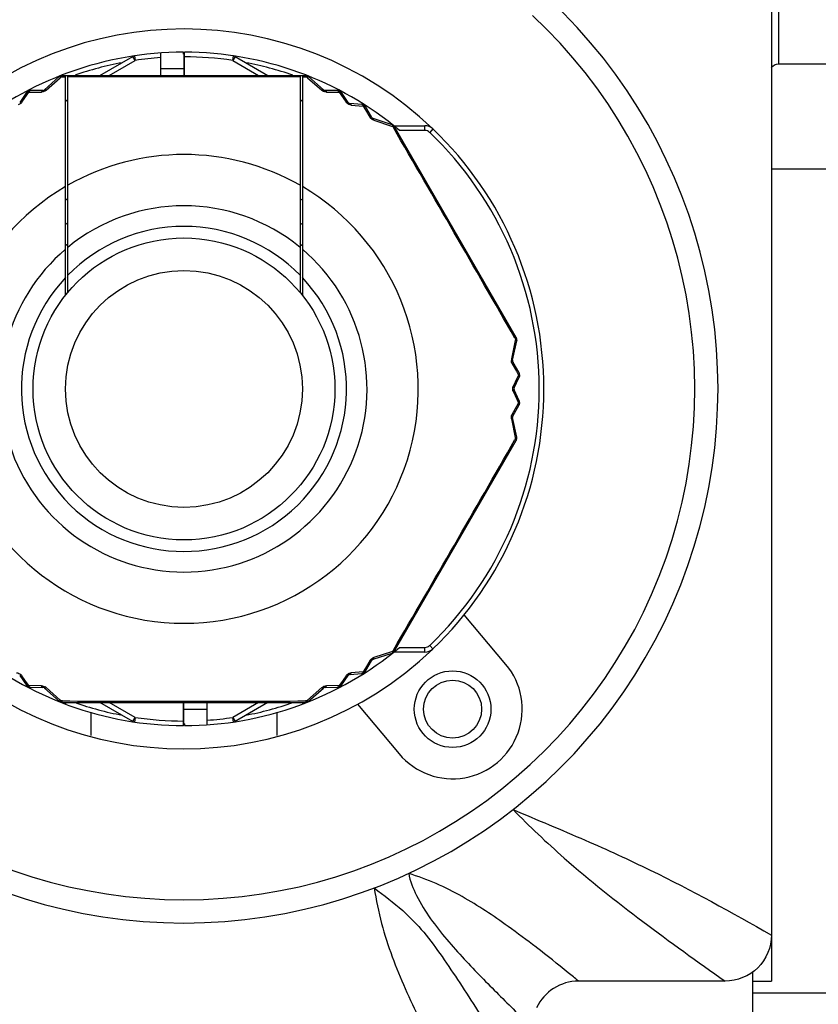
# Model space of a CAD drawing. Header units: millimetres. Extents: x 28 to 5852, y 59 to 4130.
# Tile 7 of 29: x 1690 to 1725, y 1301 to 1344. Entities that reach past the tile are written whole.
import ezdxf

# ---------------------------------------------------------------- set-up
doc = ezdxf.new("R2010")
doc.units = ezdxf.units.MM
for name, color, linetype in [('CABLE_PBL153', 7, 'Continuous'), ('COVER_J_ABL150', 7, 'Continuous'), ('COVER_J_PBL151', 7, 'Continuous'), ('FLANGE_B_PBL149', 7, 'Continuous'), ('new_view_15_VBL148', 7, 'Continuous'), ('PLATE_J_PBL152', 7, 'Continuous')]:
    doc.layers.add(name, color=color, linetype=linetype)

# ---------------------------------------------------------------- blocks, each defined once
blk = doc.blocks.new('FLANGE_B_PBL149', base_point=(688.76, 844.995))
at = {"layer": 'FLANGE_B_PBL149', "color": 2}
blk.add_line((714.376, 849.995), (714.376, 886.495), dxfattribs=at)
at = {"layer": 'FLANGE_B_PBL149', "color": 7}
for p, q in [((714.376, 849.995), (746.76, 849.995)), ((714.06, 845.474), (718.26, 845.474)), ((713.26, 809.995), (762.26, 809.995))]:
    blk.add_line(p, q, dxfattribs=at)
blk.add_open_spline([(714.053, 849.826), (714.134, 849.917), (714.255, 849.995), (714.376, 849.995)], degree=3, dxfattribs=at)
blk = doc.blocks.new('COVER_J_PBL151', base_point=(688.76, 844.495))
at = {"layer": 'COVER_J_PBL151', "color": 7}
for p, q in [((714.06, 871.498), (714.06, 812.473)), ((702.628, 824.134), (700.833, 826.274)), ((696.236, 822.417), (698.032, 820.278)), ((712.068, 810.495), (705.754, 810.495))]:
    blk.add_line(p, q, dxfattribs=at)
at = {"layer": 'COVER_J_PBL151', "color": 2}
blk.add_line((703.937, 811.943), (703.927, 811.951), dxfattribs=at)
blk.add_line((703.937, 811.943), (703.927, 811.951), dxfattribs=at)
at = {"layer": 'COVER_J_PBL151', "color": 7}
blk.add_circle((700.33, 822.206), 1.65, dxfattribs=at)
for centre, radius, start, end in [((688.76, 835.995), 23, 133.0296, 46.9704), ((688.76, 835.995), 15.5, 46.2398, 133.7201), ((688.76, 835.995), 15.5, 226.2343, 313.7201), ((700.33, 822.206), 3, 220, 40), ((705.752, 808.502), 1.992, 89.9481, 154.9906)]:
    blk.add_arc(centre, radius, start, end, dxfattribs=at)
at = {"layer": 'COVER_J_PBL151', "color": 2}
blk.add_arc((688.76, 835.995), 22, 133.0296, 46.9703, dxfattribs=at)
at = {"layer": 'COVER_J_PBL151', "color": 7}
for points, knots in [([(702.933, 817.881), (703.971, 817.44), (705.963, 816.62), (709.716, 814.9), (712.35, 813.457), (714.06, 812.473)], [0, 0, 0, 0, 0.273102, 0.521966, 1, 1, 1, 1]), ([(714.06, 812.473), (714.06, 811.967), (713.634, 810.909), (712.575, 810.495), (712.068, 810.495)], [0, 0, 0, 0, 0.499833, 1, 1, 1, 1])]:
    blk.add_open_spline(points, degree=3, knots=knots, dxfattribs=at)
at = {"layer": 'COVER_J_PBL151', "color": 2}
for points, knots in [([(702.933, 817.881), (703.642, 817.158), (705.43, 815.462), (708.511, 813.029), (710.874, 811.334), (712.068, 810.495)], [0, 0, 0, 0, 0.258135, 0.627964, 1, 1, 1, 1]), ([(703.927, 811.951), (703.529, 812.257), (702.499, 813.026), (700.738, 814.219), (699.242, 814.887), (698.439, 815.131)], [0, 0, 0, 0, 0.236314, 0.605085, 1, 1, 1, 1]), ([(698.439, 815.131), (698.495, 814.799), (698.776, 814.116), (699.558, 812.858), (700.788, 811.462), (702.281, 809.934), (703.272, 808.97), (703.76, 808.502)], [0, 0, 0, 0, 0.11756, 0.253154, 0.517237, 0.7642, 1, 1, 1, 1]), ([(696.955, 814.504), (697.371, 814.189), (698.142, 813.62), (699.113, 812.612), (699.892, 811.537), (700.652, 810.405), (701.415, 809.22), (702.455, 807.578), (703.235, 806.329), (703.76, 805.489)], [0, 0, 0, 0, 0.137569, 0.25206, 0.367306, 0.487383, 0.611626, 0.738987, 1, 1, 1, 1]), ([(696.955, 814.504), (697.039, 813.99), (697.237, 812.987), (697.708, 811.543), (698.28, 810.165), (699.131, 808.362), (700.3, 806.137), (701.282, 804.377), (701.782, 803.495)], [0, 0, 0, 0, 0.129388, 0.253378, 0.376264, 0.499526, 0.748306, 1, 1, 1, 1]), ([(705.754, 810.495), (705.606, 810.616), (705.006, 811.105), (704.399, 811.587), (703.937, 811.943)], [0, 0, 0, 0, 0.246758, 1, 1, 1, 1])]:
    blk.add_open_spline(points, degree=3, knots=knots, dxfattribs=at)
blk = doc.blocks.new('PLATE_J_PBL152', base_point=(688.76, 844.495))
at = {"layer": 'PLATE_J_PBL152', "color": 7}
for p, q in [((684.76, 821.075), (684.76, 822.075)), ((692.76, 822.075), (692.76, 821.075)), ((714.06, 812.473), (714.06, 810.495)), ((713.26, 810.495), (714.06, 810.495)), ((713.26, 805.495), (713.26, 810.495))]:
    blk.add_line(p, q, dxfattribs=at)
at = {"layer": 'PLATE_J_PBL152', "color": 2}
blk.add_line((713.26, 810.495), (713.26, 810.907), dxfattribs=at)
at = {"layer": 'PLATE_J_PBL152', "color": 7}
blk.add_circle((700.33, 822.206), 1.25, dxfattribs=at)
blk = doc.blocks.new('CABLE_PBL153', base_point=(688.76, 835.495))
at = {"layer": 'CABLE_PBL153', "color": 7}
for p, q in [((685.142, 849.495), (686.559, 850.313)), ((687.76, 849.495), (687.76, 850.46)), ((688.74, 850.411), (688.74, 850.495)), ((688.74, 850.411), (688.76, 850.411)), ((688.78, 850.468), (688.76, 850.468)), ((688.76, 850.468), (688.76, 849.495)), ((688.78, 849.495), (688.78, 850.495)), ((690.96, 850.313), (692.377, 849.495)), ((683.391, 849.444), (682.752, 848.873)), ((683.468, 849.495), (694.051, 849.495)), ((683.66, 840.025), (683.66, 849.495)), ((683.76, 840.148), (683.76, 849.495)), ((693.76, 849.495), (693.76, 840.148)), ((693.86, 849.495), (693.86, 840.025)), ((694.767, 848.873), (694.128, 849.444)), ((682.687, 848.848), (682.14, 848.842)), ((695.38, 848.842), (694.833, 848.848)), ((681.977, 848.755), (681.687, 848.332)), ((683.66, 848.386), (683.76, 848.456)), ((693.76, 848.458), (693.86, 848.387)), ((695.833, 848.332), (695.543, 848.755)), ((696.419, 848.249), (695.908, 848.289)), ((696.854, 847.681), (696.576, 848.152)), ((697.723, 847.368), (696.909, 847.637)), ((697.805, 847.327), (699.135, 847.327)), ((703.069, 838.211), (697.834, 847.278)), ((702.917, 837.232), (703.091, 838.07)), ((703.196, 836.685), (702.928, 837.162)), ((702.98, 836.038), (703.202, 836.501)), ((703.202, 835.489), (702.98, 835.952)), ((702.928, 834.828), (703.196, 835.304)), ((703.091, 833.919), (702.917, 834.758)), ((697.834, 824.711), (703.069, 833.778)), ((696.576, 823.838), (696.854, 824.309)), ((696.909, 824.353), (697.723, 824.621)), ((699.135, 824.662), (697.805, 824.662)), ((681.687, 823.658), (681.977, 823.234)), ((695.543, 823.234), (695.833, 823.658)), ((695.908, 823.701), (696.419, 823.74)), ((682.14, 823.147), (682.687, 823.142)), ((682.752, 823.116), (683.391, 822.546)), ((694.128, 822.546), (694.767, 823.116)), ((694.833, 823.142), (695.38, 823.147)), ((683.525, 822.495), (693.995, 822.495)), ((683.66, 822.495), (683.66, 822.421)), ((686.559, 821.677), (685.142, 822.495)), ((688.74, 821.495), (688.74, 822.495)), ((688.76, 821.522), (688.76, 822.495)), ((689.76, 821.529), (689.76, 822.495)), ((692.377, 822.495), (690.96, 821.677)), ((693.86, 822.495), (693.86, 822.421)), ((688.74, 821.522), (688.76, 821.522)), ((688.78, 821.578), (688.76, 821.578)), ((688.78, 821.578), (688.78, 821.495))]:
    blk.add_line(p, q, dxfattribs=at)
at = {"layer": 'CABLE_PBL153', "color": 2}
for p, q in [((685.542, 849.495), (686.659, 850.14)), ((686.659, 850.14), (686.559, 850.313)), ((686.63, 850.338), (686.659, 850.14)), ((690.86, 850.14), (690.889, 850.338)), ((690.96, 850.313), (690.86, 850.14)), ((690.86, 850.14), (691.977, 849.495)), ((687.76, 849.795), (688.76, 849.795)), ((682.824, 848.858), (683.433, 849.398)), ((683.433, 849.398), (683.471, 849.432)), ((683.471, 849.432), (683.66, 849.432)), ((693.86, 849.433), (694.049, 849.432)), ((694.049, 849.432), (694.087, 849.398)), ((694.087, 849.398), (694.696, 848.858)), ((681.779, 848.347), (681.976, 848.631)), ((681.976, 848.631), (682.074, 848.773)), ((682.074, 848.773), (682.625, 848.781)), ((694.894, 848.781), (695.446, 848.773)), ((695.446, 848.773), (695.544, 848.631)), ((695.544, 848.631), (695.74, 848.347)), ((695.967, 848.216), (696.311, 848.188)), ((696.311, 848.188), (696.483, 848.174)), ((696.483, 848.174), (696.577, 848.017)), ((696.577, 848.017), (696.765, 847.7)), ((696.932, 847.567), (697.703, 847.31)), ((697.703, 847.31), (697.752, 847.294)), ((697.752, 847.294), (697.779, 847.248)), ((697.782, 847.328), (697.786, 847.333)), ((699.135, 847.127), (699.135, 847.327)), ((699.481, 847.188), (699.343, 847.044)), ((699.135, 847.127), (698.05, 847.127)), ((703.031, 838.083), (702.867, 837.286)), ((703.014, 838.179), (703.041, 838.133)), ((703.041, 838.133), (703.031, 838.083)), ((702.9, 837.075), (703.08, 836.753)), ((703.08, 836.753), (703.169, 836.593)), ((703.169, 836.593), (703.095, 836.438)), ((703.095, 836.438), (702.947, 836.126)), ((702.947, 835.864), (703.095, 835.552)), ((703.169, 835.396), (703.08, 835.236)), ((703.095, 835.552), (703.169, 835.396)), ((703.08, 835.236), (702.9, 834.915)), ((702.867, 834.704), (703.031, 833.907)), ((703.041, 833.857), (703.014, 833.811)), ((703.031, 833.907), (703.041, 833.857)), ((697.704, 824.68), (696.932, 824.423)), ((697.752, 824.696), (697.704, 824.68)), ((697.779, 824.742), (697.752, 824.696)), ((698.05, 824.862), (699.135, 824.862)), ((699.135, 824.662), (699.135, 824.862)), ((699.481, 824.801), (699.343, 824.946)), ((696.765, 824.289), (696.577, 823.973)), ((697.782, 824.661), (697.786, 824.657)), ((696.577, 823.973), (696.483, 823.815)), ((681.976, 823.358), (681.779, 823.642)), ((695.74, 823.642), (695.544, 823.358)), ((696.311, 823.801), (695.967, 823.773)), ((696.483, 823.815), (696.311, 823.801)), ((682.074, 823.217), (681.976, 823.358)), ((682.625, 823.209), (682.074, 823.217)), ((683.432, 822.592), (682.824, 823.132)), ((694.696, 823.132), (694.087, 822.592)), ((695.446, 823.217), (694.894, 823.209)), ((695.544, 823.358), (695.446, 823.217)), ((683.471, 822.558), (683.432, 822.592)), ((683.524, 822.558), (683.471, 822.558)), ((694.049, 822.558), (693.996, 822.558)), ((694.087, 822.592), (694.049, 822.558)), ((686.659, 821.85), (685.542, 822.495)), ((689.76, 822.195), (688.76, 822.195)), ((691.977, 822.495), (690.86, 821.85)), ((686.559, 821.677), (686.659, 821.85)), ((686.659, 821.85), (686.63, 821.652)), ((690.86, 821.85), (690.96, 821.677)), ((690.889, 821.652), (690.86, 821.85))]:
    blk.add_line(p, q, dxfattribs=at)
at = {"layer": 'CABLE_PBL153', "color": 7}
for radius in [6.5, 5.1]:
    blk.add_circle((688.76, 835.995), radius, dxfattribs=at)
for centre, radius, start, end in [((688.76, 835.995), 14.5, 90.079, 129.8465), ((686.659, 850.14), 0.2, 98.4457, 120), ((688.76, 835.995), 14.5, 50.1535, 89.921), ((690.86, 850.14), 0.2, 60, 81.5543), ((683.525, 849.295), 0.2, 90, 131.7607), ((693.995, 849.295), 0.2, 48.2393, 90.0001), ((682.142, 848.642), 0.2, 90.5781, 145.6085), ((682.686, 848.948), 0.1, 270.5293, 311.7608), ((694.834, 848.948), 0.1, 228.2393, 269.4703), ((695.378, 848.642), 0.2, 34.3915, 89.4223), ((695.915, 848.388), 0.1, 214.3915, 265.6092), ((696.404, 848.05), 0.2, 30.5787, 85.6081), ((696.941, 847.732), 0.1, 210.478, 251.7604), ((697.66, 847.178), 0.2, 30, 71.8018), ((699.135, 846.827), 0.5, 46.2341, 90), ((688.76, 835.995), 15.5, 313.7659, 46.2341), ((688.76, 835.995), 9.6, 121.3882, 122.1242), ((688.76, 835.995), 9.6, 57.8758, 58.6118), ((688.76, 835.995), 8.727, 124.9533, 125.8118), ((688.76, 835.995), 8.727, 54.1882, 55.0467), ((688.76, 835.995), 8, 128.6822, 129.6677), ((688.76, 835.995), 8, 50.3323, 51.3178), ((702.895, 838.111), 0.2, 348.1967, 30), ((703.015, 837.211), 0.1, 168.2393, 209.5236), ((703.022, 836.587), 0.2, 334.3915, 29.4217), ((703.071, 835.995), 0.1, 154.3916, 205.6093), ((703.022, 835.402), 0.2, 330.5787, 25.6081), ((703.015, 834.778), 0.1, 150.476, 191.7604), ((702.895, 833.878), 0.2, 330, 11.7612), ((688.76, 835.995), 14.5, 230.1535, 269.921), ((688.76, 835.995), 14.5, 270.079, 309.8465), ((697.66, 824.811), 0.2, 288.2393, 330), ((699.135, 825.162), 0.5, 270, 313.7659), ((696.941, 824.258), 0.1, 108.2393, 149.5217), ((696.404, 823.94), 0.2, 274.3915, 329.4217), ((695.915, 823.601), 0.1, 94.3915, 145.6093), ((682.142, 823.347), 0.2, 214.3915, 269.4223), ((682.686, 823.042), 0.1, 48.2393, 89.4703), ((694.834, 823.042), 0.1, 90.5293, 131.7604), ((695.378, 823.347), 0.2, 270.5781, 325.6081), ((683.525, 822.695), 0.2, 228.1987, 270), ((693.995, 822.695), 0.2, 270, 311.8018), ((686.659, 821.85), 0.2, 240, 261.5543), ((690.86, 821.85), 0.2, 278.4457, 300)]:
    blk.add_arc(centre, radius, start, end, dxfattribs=at)
at = {"layer": 'CABLE_PBL153', "color": 2}
for centre, radius, start, end in [((688.76, 835.995), 14.3, 94.01, 98.4457), ((688.76, 835.995), 14.3, 81.5543, 89.9199), ((688.76, 835.995), 14.3, 100.7443, 109.1346), ((688.76, 835.995), 14.3, 70.8654, 79.2557), ((683.493, 849.289), 0.19, 97.3465, 101.4506), ((688.76, -537.793), 1387.234, 89.793488, 90.206512), ((694.9, 849.09), 0.309, 228.6177, 237.856), ((694.903, 849.095), 0.315, 237.7972, 241.6066), ((-514.106, 141.52), 1402.396, 29.786088, 30.213912), ((697.638, 847.201), 0.192, 37.2023, 41.3401), ((699.135, 846.827), 0.3, 46.2341, 90), ((688.76, 835.995), 15.3, 313.7659, 46.2341), ((688.76, 835.995), 10.093, 60.3038, 119.6962), ((688.76, 835.995), 10.093, 120.3519, 59.6481), ((688.76, 835.995), 7.885, 50.6472, 129.3529), ((688.76, 835.995), 7, 44.4152, 135.5848), ((688.76, 835.995), 7.885, 130.2986, 49.7013), ((688.76, 835.995), 7, 136.7663, 43.2335), ((702.848, 838.281), 0.243, 322.5662, 325.8269), ((702.872, 838.264), 0.214, 325.8645, 327.3455), ((703.176, 837.224), 0.315, 177.7972, 181.6066), ((703.17, 837.225), 0.309, 168.6175, 177.8561), ((-514.102, 1530.468), 1402.392, 329.786088, 330.213913), ((702.904, 833.909), 0.192, 337.2031, 341.341), ((699.135, 825.162), 0.3, 270, 313.7659), ((697.033, 824.124), 0.315, 117.7975, 121.6061), ((697.03, 824.13), 0.309, 108.6165, 117.8566), ((682.616, 822.895), 0.315, 57.7975, 61.6062), ((682.62, 822.9), 0.309, 48.6167, 57.8565), ((688.76, 2226.951), 1404.403, 269.786395, 270.213605), ((688.76, 835.995), 14.3, 250.8654, 259.2557), ((688.76, 835.995), 14.3, 280.7443, 289.1346), ((694.026, 822.703), 0.192, 277.2033, 281.3412), ((688.76, 835.995), 14.3, 261.5543, 269.9199), ((688.76, 835.995), 14.3, 274.01, 278.4457)]:
    blk.add_arc(centre, radius, start, end, dxfattribs=at)
for points in [[(683.391, 849.444), (683.399, 849.451), (683.412, 849.452), (683.422, 849.45)], [(683.455, 849.475), (683.448, 849.471), (683.44, 849.466), (683.434, 849.46)], [(683.496, 849.478), (683.487, 849.479), (683.478, 849.479), (683.469, 849.477)], [(683.496, 849.478), (683.489, 849.47), (683.483, 849.46), (683.479, 849.45)], [(683.525, 849.495), (683.514, 849.495), (683.503, 849.487), (683.496, 849.478)], [(694.023, 849.478), (694.032, 849.479), (694.042, 849.479), (694.051, 849.477)], [(694.049, 849.432), (694.044, 849.444), (694.039, 849.455), (694.032, 849.466)], [(694.049, 849.432), (694.06, 849.438), (694.071, 849.443), (694.083, 849.447)], [(694.097, 849.45), (694.09, 849.456), (694.084, 849.463), (694.076, 849.468)], [(694.097, 849.45), (694.105, 849.451), (694.113, 849.451), (694.12, 849.449)], [(682.14, 848.842), (682.126, 848.842), (682.113, 848.834), (682.104, 848.824)], [(682.824, 848.858), (682.807, 848.842), (682.787, 848.829), (682.766, 848.817)], [(695.38, 848.842), (695.393, 848.842), (695.407, 848.834), (695.416, 848.824)], [(681.998, 848.772), (681.99, 848.768), (681.982, 848.763), (681.977, 848.755)], [(682.013, 848.776), (682.02, 848.785), (682.028, 848.794), (682.037, 848.802)], [(682.074, 848.773), (682.06, 848.776), (682.045, 848.778), (682.031, 848.778)], [(682.083, 848.793), (682.079, 848.786), (682.076, 848.78), (682.074, 848.773)], [(682.104, 848.824), (682.095, 848.815), (682.088, 848.804), (682.083, 848.793)], [(682.695, 848.79), (682.672, 848.784), (682.648, 848.781), (682.625, 848.781)], [(682.766, 848.817), (682.744, 848.805), (682.72, 848.796), (682.695, 848.79)], [(694.894, 848.781), (694.846, 848.782), (694.796, 848.794), (694.753, 848.817)], [(695.416, 848.824), (695.425, 848.815), (695.431, 848.804), (695.437, 848.793)], [(695.468, 848.813), (695.457, 848.817), (695.446, 848.82), (695.435, 848.822)], [(695.437, 848.793), (695.44, 848.786), (695.443, 848.78), (695.446, 848.773)], [(695.446, 848.773), (695.46, 848.776), (695.474, 848.778), (695.488, 848.778)], [(695.506, 848.776), (695.499, 848.786), (695.491, 848.794), (695.482, 848.802)], [(695.522, 848.772), (695.53, 848.768), (695.538, 848.763), (695.543, 848.755)], [(681.732, 848.293), (681.699, 848.264), (681.66, 848.241), (681.618, 848.228)], [(681.779, 848.347), (681.765, 848.327), (681.75, 848.309), (681.732, 848.293)], [(695.783, 848.297), (695.767, 848.312), (695.753, 848.329), (695.74, 848.347)], [(695.967, 848.216), (695.9, 848.222), (695.832, 848.251), (695.783, 848.297)], [(696.419, 848.249), (696.433, 848.248), (696.446, 848.239), (696.455, 848.228)], [(696.455, 848.228), (696.464, 848.218), (696.47, 848.207), (696.475, 848.195)], [(696.506, 848.214), (696.496, 848.218), (696.485, 848.222), (696.474, 848.225)], [(696.475, 848.195), (696.478, 848.188), (696.481, 848.181), (696.483, 848.174)], [(696.483, 848.174), (696.497, 848.176), (696.511, 848.178), (696.525, 848.177)], [(696.542, 848.174), (696.535, 848.184), (696.528, 848.193), (696.519, 848.202)], [(696.542, 848.174), (696.551, 848.172), (696.561, 848.168), (696.568, 848.161)], [(696.808, 847.645), (696.792, 847.662), (696.777, 847.68), (696.765, 847.7)], [(696.868, 847.596), (696.846, 847.61), (696.826, 847.626), (696.808, 847.645)], [(696.932, 847.567), (696.909, 847.574), (696.888, 847.584), (696.868, 847.596)], [(697.723, 847.368), (697.733, 847.365), (697.74, 847.354), (697.744, 847.345)], [(697.744, 847.345), (697.748, 847.335), (697.749, 847.324), (697.751, 847.313)], [(697.752, 847.294), (697.764, 847.295), (697.777, 847.296), (697.789, 847.295)], [(697.782, 847.328), (697.774, 847.333), (697.767, 847.337), (697.758, 847.34)], [(697.806, 847.294), (697.801, 847.302), (697.797, 847.31), (697.791, 847.317)], [(697.805, 847.294), (697.813, 847.292), (697.821, 847.29), (697.828, 847.285)], [(703.041, 838.133), (703.051, 838.126), (703.062, 838.119), (703.071, 838.111)], [(703.069, 838.211), (703.074, 838.202), (703.071, 838.189), (703.067, 838.179)], [(703.068, 838.179), (703.073, 838.171), (703.078, 838.164), (703.081, 838.155)], [(703.081, 838.1), (703.083, 838.109), (703.085, 838.118), (703.086, 838.128)], [(702.9, 837.075), (702.877, 837.118), (702.863, 837.167), (702.861, 837.215)], [(702.896, 837.267), (702.887, 837.274), (702.877, 837.28), (702.867, 837.286)], [(703.182, 836.611), (703.178, 836.605), (703.174, 836.599), (703.169, 836.593)], [(703.169, 836.593), (703.179, 836.583), (703.188, 836.572), (703.195, 836.559)], [(703.196, 836.685), (703.203, 836.674), (703.202, 836.658), (703.198, 836.645)], [(703.215, 836.594), (703.213, 836.605), (703.21, 836.617), (703.206, 836.627)], [(702.93, 836.082), (702.935, 836.097), (702.941, 836.112), (702.947, 836.126)], [(703.206, 836.527), (703.207, 836.519), (703.206, 836.509), (703.202, 836.501)], [(702.918, 835.995), (702.918, 836.024), (702.922, 836.054), (702.93, 836.082)], [(702.921, 835.952), (702.919, 835.966), (702.918, 835.98), (702.918, 835.995)], [(702.93, 835.908), (702.926, 835.922), (702.923, 835.937), (702.921, 835.952)], [(702.947, 835.864), (702.941, 835.878), (702.935, 835.893), (702.93, 835.908)], [(703.183, 835.413), (703.179, 835.407), (703.174, 835.402), (703.169, 835.396)], [(703.169, 835.396), (703.178, 835.385), (703.186, 835.374), (703.192, 835.361)], [(703.198, 835.345), (703.202, 835.332), (703.203, 835.316), (703.196, 835.304)], [(703.202, 835.489), (703.208, 835.476), (703.207, 835.46), (703.202, 835.447)], [(703.215, 835.395), (703.214, 835.407), (703.212, 835.418), (703.209, 835.429)], [(702.861, 834.772), (702.862, 834.798), (702.866, 834.825), (702.873, 834.85)], [(702.873, 834.85), (702.879, 834.872), (702.889, 834.894), (702.9, 834.915)], [(702.867, 834.704), (702.862, 834.726), (702.861, 834.749), (702.861, 834.772)], [(703.041, 833.857), (703.048, 833.847), (703.055, 833.836), (703.061, 833.825)], [(703.081, 833.889), (703.074, 833.881), (703.066, 833.874), (703.057, 833.868)], [(703.067, 833.811), (703.07, 833.803), (703.072, 833.795), (703.071, 833.787)], [(703.068, 833.81), (703.073, 833.818), (703.078, 833.826), (703.081, 833.835)], [(703.091, 833.919), (703.093, 833.909), (703.088, 833.898), (703.081, 833.889)], [(703.086, 833.848), (703.086, 833.857), (703.086, 833.867), (703.084, 833.876)], [(697.752, 824.696), (697.752, 824.684), (697.751, 824.671), (697.748, 824.659)], [(697.806, 824.696), (697.801, 824.687), (697.797, 824.679), (697.791, 824.672)], [(697.834, 824.711), (697.828, 824.702), (697.816, 824.698), (697.805, 824.696)], [(696.765, 824.289), (696.791, 824.331), (696.826, 824.367), (696.868, 824.393)], [(697.744, 824.645), (697.741, 824.638), (697.737, 824.631), (697.731, 824.626)], [(697.744, 824.645), (697.753, 824.648), (697.762, 824.65), (697.77, 824.655)], [(696.576, 823.838), (696.569, 823.826), (696.555, 823.819), (696.542, 823.816)], [(681.553, 823.773), (681.619, 823.767), (681.687, 823.738), (681.736, 823.693)], [(681.736, 823.693), (681.752, 823.678), (681.767, 823.661), (681.779, 823.642)], [(695.74, 823.642), (695.754, 823.662), (695.77, 823.681), (695.788, 823.697)], [(695.788, 823.697), (695.82, 823.726), (695.86, 823.748), (695.902, 823.761)], [(695.902, 823.761), (695.923, 823.768), (695.945, 823.772), (695.967, 823.773)], [(696.455, 823.761), (696.446, 823.751), (696.433, 823.741), (696.419, 823.74)], [(696.483, 823.815), (696.479, 823.802), (696.473, 823.788), (696.466, 823.776)], [(696.505, 823.813), (696.497, 823.813), (696.49, 823.814), (696.483, 823.815)], [(696.506, 823.776), (696.515, 823.783), (696.524, 823.791), (696.531, 823.8)], [(681.998, 823.218), (681.99, 823.221), (681.982, 823.227), (681.977, 823.234)], [(682.013, 823.213), (682.02, 823.204), (682.028, 823.195), (682.037, 823.187)], [(682.074, 823.217), (682.06, 823.214), (682.045, 823.212), (682.031, 823.212)], [(682.051, 823.177), (682.062, 823.173), (682.073, 823.169), (682.084, 823.168)], [(682.082, 823.196), (682.079, 823.203), (682.076, 823.21), (682.074, 823.217)], [(682.103, 823.165), (682.095, 823.175), (682.088, 823.185), (682.082, 823.196)], [(682.14, 823.147), (682.126, 823.147), (682.113, 823.156), (682.103, 823.165)], [(682.625, 823.209), (682.674, 823.208), (682.723, 823.195), (682.766, 823.172)], [(694.696, 823.132), (694.713, 823.147), (694.732, 823.161), (694.753, 823.172)], [(694.753, 823.172), (694.776, 823.184), (694.8, 823.194), (694.825, 823.2)], [(694.825, 823.2), (694.848, 823.206), (694.871, 823.208), (694.894, 823.209)], [(695.416, 823.165), (695.407, 823.156), (695.393, 823.147), (695.38, 823.147)], [(695.446, 823.217), (695.441, 823.204), (695.435, 823.191), (695.427, 823.179)], [(695.468, 823.213), (695.461, 823.214), (695.453, 823.215), (695.446, 823.217)], [(695.468, 823.177), (695.477, 823.183), (695.486, 823.191), (695.494, 823.199)], [(695.543, 823.234), (695.535, 823.223), (695.52, 823.216), (695.506, 823.213)], [(683.471, 822.558), (683.46, 822.552), (683.449, 822.547), (683.437, 822.543)], [(694.049, 822.558), (694.044, 822.546), (694.038, 822.535), (694.032, 822.525)], [(683.422, 822.54), (683.415, 822.538), (683.407, 822.538), (683.4, 822.541)], [(683.422, 822.54), (683.429, 822.533), (683.436, 822.526), (683.444, 822.522)], [(683.497, 822.511), (683.488, 822.511), (683.479, 822.51), (683.47, 822.512)], [(683.497, 822.512), (683.49, 822.52), (683.484, 822.53), (683.479, 822.54)], [(683.525, 822.495), (683.514, 822.495), (683.504, 822.504), (683.497, 822.512)], [(694.022, 822.511), (694.031, 822.511), (694.041, 822.511), (694.05, 822.512)], [(694.064, 822.514), (694.071, 822.519), (694.079, 822.523), (694.086, 822.529)], [(694.128, 822.546), (694.12, 822.539), (694.107, 822.538), (694.097, 822.54)]]:
    blk.add_open_spline(points, degree=3, dxfattribs=at)
for points, knots in [([(683.422, 849.45), (683.425, 849.45), (683.43, 849.449), (683.434, 849.447), (683.437, 849.447)], [0, 0, 0, 0, 0.480232, 1, 1, 1, 1]), ([(683.434, 849.46), (683.432, 849.458), (683.428, 849.455), (683.426, 849.45), (683.425, 849.448)], [0, 0, 0, 0, 0.48297, 1, 1, 1, 1]), ([(683.437, 849.447), (683.44, 849.446), (683.445, 849.444), (683.45, 849.442), (683.453, 849.44)], [0, 0, 0, 0, 0.484712, 1, 1, 1, 1]), ([(683.453, 849.482), (683.453, 849.48), (683.454, 849.478), (683.455, 849.476), (683.455, 849.475)], [0, 0, 0, 0, 0.4995, 1, 1, 1, 1]), ([(683.453, 849.44), (683.456, 849.439), (683.462, 849.436), (683.468, 849.433), (683.471, 849.432)], [0, 0, 0, 0, 0.488724, 1, 1, 1, 1]), ([(683.479, 849.45), (683.477, 849.447), (683.474, 849.441), (683.472, 849.435), (683.471, 849.432)], [0, 0, 0, 0, 0.489196, 1, 1, 1, 1]), ([(694.014, 849.487), (694.011, 849.49), (694.005, 849.493), (693.998, 849.495), (693.995, 849.495)], [0, 0, 0, 0, 0.536091, 1, 1, 1, 1]), ([(694.023, 849.478), (694.022, 849.48), (694.019, 849.483), (694.016, 849.486), (694.014, 849.487)], [0, 0, 0, 0, 0.521998, 1, 1, 1, 1]), ([(694.032, 849.466), (694.031, 849.468), (694.028, 849.472), (694.025, 849.476), (694.023, 849.478)], [0, 0, 0, 0, 0.518983, 1, 1, 1, 1]), ([(694.051, 849.477), (694.053, 849.477), (694.057, 849.476), (694.061, 849.474), (694.062, 849.473)], [0, 0, 0, 0, 0.501511, 1, 1, 1, 1]), ([(694.064, 849.475), (694.065, 849.477), (694.064, 849.478), (694.067, 849.481), (694.066, 849.482)], [0, 0, 0, 0, 0.750128, 1, 1, 1, 1]), ([(694.076, 849.468), (694.074, 849.469), (694.07, 849.471), (694.066, 849.472), (694.064, 849.472)], [0, 0, 0, 0, 0.501829, 1, 1, 1, 1]), ([(694.083, 849.447), (694.085, 849.447), (694.09, 849.449), (694.095, 849.45), (694.097, 849.45)], [0, 0, 0, 0, 0.519769, 1, 1, 1, 1]), ([(694.12, 849.449), (694.121, 849.448), (694.124, 849.447), (694.127, 849.445), (694.128, 849.444)], [0, 0, 0, 0, 0.513143, 1, 1, 1, 1]), ([(682.625, 848.781), (682.629, 848.79), (682.64, 848.818), (682.666, 848.848), (682.687, 848.848)], [0, 0, 0, 0, 0.328155, 1, 1, 1, 1]), ([(682.824, 848.858), (682.816, 848.862), (682.796, 848.874), (682.764, 848.884), (682.752, 848.873)], [0, 0, 0, 0, 0.354553, 1, 1, 1, 1]), ([(694.767, 848.873), (694.764, 848.876), (694.739, 848.885), (694.714, 848.869), (694.695, 848.858)], [0, 0, 0, 0, 0.163107, 1, 1, 1, 1]), ([(694.833, 848.848), (694.839, 848.848), (694.87, 848.838), (694.886, 848.805), (694.894, 848.781)], [0, 0, 0, 0, 0.18783, 1, 1, 1, 1]), ([(682.013, 848.776), (682.01, 848.775), (682.005, 848.774), (682, 848.773), (681.998, 848.772)], [0, 0, 0, 0, 0.51688, 1, 1, 1, 1]), ([(682.031, 848.778), (682.028, 848.778), (682.022, 848.777), (682.016, 848.776), (682.013, 848.776)], [0, 0, 0, 0, 0.515199, 1, 1, 1, 1]), ([(682.037, 848.802), (682.04, 848.804), (682.044, 848.808), (682.049, 848.811), (682.051, 848.813)], [0, 0, 0, 0, 0.491267, 1, 1, 1, 1]), ([(682.051, 848.813), (682.05, 848.814), (682.049, 848.815), (682.048, 848.819), (682.048, 848.819)], [0, 0, 0, 0, 0.752928, 1, 1, 1, 1]), ([(682.068, 848.818), (682.065, 848.818), (682.06, 848.816), (682.054, 848.814), (682.051, 848.813)], [0, 0, 0, 0, 0.491278, 1, 1, 1, 1]), ([(682.084, 848.822), (682.082, 848.821), (682.076, 848.82), (682.071, 848.819), (682.068, 848.818)], [0, 0, 0, 0, 0.498334, 1, 1, 1, 1]), ([(682.104, 848.824), (682.1, 848.824), (682.094, 848.823), (682.087, 848.822), (682.084, 848.822)], [0, 0, 0, 0, 0.545069, 1, 1, 1, 1]), ([(695.435, 848.822), (695.432, 848.822), (695.426, 848.823), (695.42, 848.824), (695.416, 848.824)], [0, 0, 0, 0, 0.455226, 1, 1, 1, 1]), ([(695.468, 848.813), (695.469, 848.814), (695.47, 848.815), (695.471, 848.819), (695.472, 848.819)], [0, 0, 0, 0, 0.755906, 1, 1, 1, 1]), ([(695.482, 848.802), (695.48, 848.804), (695.475, 848.808), (695.471, 848.811), (695.468, 848.813)], [0, 0, 0, 0, 0.491234, 1, 1, 1, 1]), ([(695.488, 848.778), (695.491, 848.778), (695.497, 848.777), (695.503, 848.777), (695.506, 848.776)], [0, 0, 0, 0, 0.514985, 1, 1, 1, 1]), ([(695.506, 848.776), (695.509, 848.776), (695.514, 848.774), (695.519, 848.773), (695.522, 848.772)], [0, 0, 0, 0, 0.516445, 1, 1, 1, 1]), ([(681.779, 848.347), (681.769, 848.349), (681.739, 848.355), (681.699, 848.35), (681.687, 848.332)], [0, 0, 0, 0, 0.325579, 1, 1, 1, 1]), ([(695.833, 848.332), (695.829, 848.337), (695.803, 848.359), (695.766, 848.353), (695.74, 848.347)], [0, 0, 0, 0, 0.190105, 1, 1, 1, 1]), ([(695.967, 848.216), (695.964, 848.226), (695.954, 848.255), (695.929, 848.287), (695.908, 848.289)], [0, 0, 0, 0, 0.32557, 1, 1, 1, 1]), ([(696.474, 848.225), (696.471, 848.225), (696.465, 848.227), (696.459, 848.228), (696.455, 848.228)], [0, 0, 0, 0, 0.455134, 1, 1, 1, 1]), ([(696.506, 848.214), (696.507, 848.215), (696.507, 848.217), (696.51, 848.219), (696.51, 848.22)], [0, 0, 0, 0, 0.755903, 1, 1, 1, 1]), ([(696.519, 848.202), (696.517, 848.204), (696.513, 848.208), (696.509, 848.212), (696.506, 848.214)], [0, 0, 0, 0, 0.491242, 1, 1, 1, 1]), ([(696.525, 848.177), (696.528, 848.176), (696.534, 848.176), (696.539, 848.175), (696.542, 848.174)], [0, 0, 0, 0, 0.515424, 1, 1, 1, 1]), ([(696.568, 848.161), (696.57, 848.16), (696.573, 848.157), (696.575, 848.153), (696.576, 848.152)], [0, 0, 0, 0, 0.509037, 1, 1, 1, 1]), ([(696.854, 847.681), (696.851, 847.686), (696.827, 847.708), (696.791, 847.705), (696.765, 847.7)], [0, 0, 0, 0, 0.187831, 1, 1, 1, 1]), ([(696.932, 847.567), (696.932, 847.576), (696.931, 847.599), (696.925, 847.632), (696.909, 847.637)], [0, 0, 0, 0, 0.354577, 1, 1, 1, 1]), ([(697.758, 847.34), (697.756, 847.341), (697.751, 847.342), (697.746, 847.342), (697.743, 847.342)], [0, 0, 0, 0, 0.482099, 1, 1, 1, 1]), ([(697.751, 847.313), (697.751, 847.31), (697.752, 847.303), (697.752, 847.297), (697.752, 847.294)], [0, 0, 0, 0, 0.48873, 1, 1, 1, 1]), ([(697.789, 847.295), (697.792, 847.295), (697.797, 847.295), (697.803, 847.294), (697.805, 847.294)], [0, 0, 0, 0, 0.520503, 1, 1, 1, 1]), ([(697.828, 847.285), (697.829, 847.284), (697.831, 847.282), (697.833, 847.28), (697.834, 847.278)], [0, 0, 0, 0, 0.515622, 1, 1, 1, 1]), ([(703.061, 838.164), (703.06, 838.162), (703.057, 838.156), (703.054, 838.151), (703.052, 838.149)], [0, 0, 0, 0, 0.482971, 1, 1, 1, 1]), ([(703.067, 838.179), (703.067, 838.177), (703.065, 838.172), (703.062, 838.167), (703.061, 838.164)], [0, 0, 0, 0, 0.479458, 1, 1, 1, 1]), ([(703.071, 838.111), (703.073, 838.109), (703.076, 838.106), (703.079, 838.102), (703.081, 838.1)], [0, 0, 0, 0, 0.519773, 1, 1, 1, 1]), ([(703.081, 838.155), (703.082, 838.153), (703.083, 838.149), (703.083, 838.144), (703.083, 838.142)], [0, 0, 0, 0, 0.501304, 1, 1, 1, 1]), ([(703.081, 838.1), (703.082, 838.098), (703.085, 838.095), (703.087, 838.091), (703.088, 838.09)], [0, 0, 0, 0, 0.522577, 1, 1, 1, 1]), ([(703.086, 838.128), (703.086, 838.13), (703.085, 838.134), (703.084, 838.139), (703.084, 838.141)], [0, 0, 0, 0, 0.503152, 1, 1, 1, 1]), ([(703.086, 838.142), (703.088, 838.142), (703.089, 838.142), (703.093, 838.143), (703.093, 838.143)], [0, 0, 0, 0, 0.743698, 1, 1, 1, 1]), ([(703.088, 838.09), (703.089, 838.088), (703.09, 838.085), (703.091, 838.081), (703.091, 838.08)], [0, 0, 0, 0, 0.521381, 1, 1, 1, 1]), ([(703.091, 838.08), (703.092, 838.078), (703.092, 838.075), (703.092, 838.072), (703.091, 838.07)], [0, 0, 0, 0, 0.513143, 1, 1, 1, 1]), ([(702.917, 837.232), (702.919, 837.241), (702.91, 837.255), (702.9, 837.264), (702.896, 837.267)], [0, 0, 0, 0, 0.668244, 1, 1, 1, 1]), ([(702.927, 837.162), (702.93, 837.157), (702.938, 837.125), (702.916, 837.095), (702.9, 837.075)], [0, 0, 0, 0, 0.18783, 1, 1, 1, 1]), ([(703.192, 836.628), (703.191, 836.626), (703.187, 836.62), (703.184, 836.614), (703.182, 836.611)], [0, 0, 0, 0, 0.487629, 1, 1, 1, 1]), ([(703.198, 836.645), (703.198, 836.642), (703.196, 836.637), (703.193, 836.631), (703.192, 836.628)], [0, 0, 0, 0, 0.484581, 1, 1, 1, 1]), ([(703.195, 836.559), (703.196, 836.556), (703.199, 836.551), (703.201, 836.545), (703.202, 836.543)], [0, 0, 0, 0, 0.514985, 1, 1, 1, 1]), ([(703.206, 836.627), (703.205, 836.63), (703.203, 836.636), (703.2, 836.642), (703.198, 836.645)], [0, 0, 0, 0, 0.455226, 1, 1, 1, 1]), ([(703.202, 836.543), (703.203, 836.546), (703.206, 836.552), (703.208, 836.558), (703.209, 836.561)], [0, 0, 0, 0, 0.545054, 1, 1, 1, 1]), ([(703.209, 836.561), (703.209, 836.563), (703.211, 836.569), (703.212, 836.574), (703.212, 836.577)], [0, 0, 0, 0, 0.498316, 1, 1, 1, 1]), ([(703.212, 836.577), (703.213, 836.58), (703.214, 836.585), (703.215, 836.591), (703.215, 836.594)], [0, 0, 0, 0, 0.491234, 1, 1, 1, 1]), ([(703.215, 836.594), (703.217, 836.594), (703.218, 836.593), (703.222, 836.594), (703.222, 836.594)], [0, 0, 0, 0, 0.755905, 1, 1, 1, 1]), ([(702.98, 836.038), (702.983, 836.044), (702.989, 836.077), (702.965, 836.107), (702.947, 836.126)], [0, 0, 0, 0, 0.190106, 1, 1, 1, 1]), ([(703.202, 836.543), (703.203, 836.54), (703.205, 836.535), (703.206, 836.53), (703.206, 836.527)], [0, 0, 0, 0, 0.516445, 1, 1, 1, 1]), ([(702.947, 835.864), (702.954, 835.871), (702.975, 835.895), (702.99, 835.932), (702.98, 835.952)], [0, 0, 0, 0, 0.325568, 1, 1, 1, 1]), ([(703.195, 835.43), (703.193, 835.428), (703.189, 835.422), (703.185, 835.416), (703.183, 835.413)], [0, 0, 0, 0, 0.487947, 1, 1, 1, 1]), ([(703.192, 835.361), (703.193, 835.358), (703.196, 835.353), (703.198, 835.347), (703.198, 835.345)], [0, 0, 0, 0, 0.515424, 1, 1, 1, 1]), ([(703.202, 835.447), (703.201, 835.444), (703.199, 835.438), (703.196, 835.433), (703.195, 835.43)], [0, 0, 0, 0, 0.485015, 1, 1, 1, 1]), ([(703.198, 835.345), (703.2, 835.348), (703.203, 835.354), (703.205, 835.36), (703.206, 835.362)], [0, 0, 0, 0, 0.544972, 1, 1, 1, 1]), ([(703.209, 835.429), (703.208, 835.432), (703.206, 835.438), (703.203, 835.444), (703.202, 835.447)], [0, 0, 0, 0, 0.455134, 1, 1, 1, 1]), ([(703.206, 835.362), (703.207, 835.365), (703.209, 835.37), (703.21, 835.375), (703.211, 835.378)], [0, 0, 0, 0, 0.498239, 1, 1, 1, 1]), ([(703.211, 835.378), (703.212, 835.381), (703.213, 835.387), (703.214, 835.392), (703.215, 835.395)], [0, 0, 0, 0, 0.491242, 1, 1, 1, 1]), ([(703.215, 835.395), (703.217, 835.395), (703.218, 835.396), (703.222, 835.395), (703.222, 835.396)], [0, 0, 0, 0, 0.755904, 1, 1, 1, 1]), ([(702.927, 834.827), (702.93, 834.833), (702.938, 834.865), (702.916, 834.895), (702.9, 834.915)], [0, 0, 0, 0, 0.187832, 1, 1, 1, 1]), ([(702.867, 834.704), (702.875, 834.708), (702.895, 834.72), (702.92, 834.742), (702.917, 834.758)], [0, 0, 0, 0, 0.354578, 1, 1, 1, 1]), ([(703.057, 833.868), (703.055, 833.866), (703.049, 833.862), (703.044, 833.858), (703.041, 833.857)], [0, 0, 0, 0, 0.485944, 1, 1, 1, 1]), ([(703.061, 833.825), (703.062, 833.823), (703.065, 833.818), (703.067, 833.813), (703.067, 833.811)], [0, 0, 0, 0, 0.520494, 1, 1, 1, 1]), ([(703.071, 833.787), (703.071, 833.785), (703.07, 833.782), (703.069, 833.78), (703.069, 833.778)], [0, 0, 0, 0, 0.515586, 1, 1, 1, 1]), ([(703.084, 833.876), (703.083, 833.878), (703.082, 833.882), (703.08, 833.886), (703.078, 833.888)], [0, 0, 0, 0, 0.483332, 1, 1, 1, 1]), ([(703.086, 833.848), (703.088, 833.847), (703.089, 833.848), (703.093, 833.846), (703.093, 833.847)], [0, 0, 0, 0, 0.743674, 1, 1, 1, 1]), ([(697.771, 824.694), (697.768, 824.694), (697.762, 824.695), (697.755, 824.695), (697.752, 824.696)], [0, 0, 0, 0, 0.485818, 1, 1, 1, 1]), ([(697.789, 824.694), (697.786, 824.694), (697.78, 824.694), (697.774, 824.694), (697.771, 824.694)], [0, 0, 0, 0, 0.482967, 1, 1, 1, 1]), ([(697.791, 824.672), (697.79, 824.67), (697.787, 824.667), (697.783, 824.665), (697.781, 824.664)], [0, 0, 0, 0, 0.501406, 1, 1, 1, 1]), ([(697.805, 824.696), (697.803, 824.696), (697.797, 824.695), (697.792, 824.694), (697.789, 824.694)], [0, 0, 0, 0, 0.479446, 1, 1, 1, 1]), ([(696.854, 824.309), (696.851, 824.304), (696.827, 824.281), (696.791, 824.285), (696.765, 824.289)], [0, 0, 0, 0, 0.187831, 1, 1, 1, 1]), ([(696.909, 824.353), (696.913, 824.354), (696.934, 824.372), (696.932, 824.402), (696.932, 824.423)], [0, 0, 0, 0, 0.163105, 1, 1, 1, 1]), ([(697.731, 824.626), (697.73, 824.625), (697.727, 824.623), (697.724, 824.622), (697.723, 824.621)], [0, 0, 0, 0, 0.513143, 1, 1, 1, 1]), ([(697.748, 824.659), (697.747, 824.657), (697.746, 824.652), (697.745, 824.647), (697.744, 824.645)], [0, 0, 0, 0, 0.519773, 1, 1, 1, 1]), ([(697.77, 824.655), (697.772, 824.656), (697.775, 824.658), (697.779, 824.661), (697.78, 824.663)], [0, 0, 0, 0, 0.503164, 1, 1, 1, 1]), ([(681.687, 823.658), (681.69, 823.653), (681.716, 823.631), (681.754, 823.636), (681.779, 823.642)], [0, 0, 0, 0, 0.190106, 1, 1, 1, 1]), ([(695.74, 823.642), (695.75, 823.64), (695.781, 823.634), (695.82, 823.64), (695.833, 823.658)], [0, 0, 0, 0, 0.325568, 1, 1, 1, 1]), ([(695.908, 823.701), (695.914, 823.701), (695.945, 823.713), (695.96, 823.748), (695.967, 823.773)], [0, 0, 0, 0, 0.190106, 1, 1, 1, 1]), ([(696.466, 823.776), (696.464, 823.773), (696.461, 823.768), (696.457, 823.764), (696.455, 823.761)], [0, 0, 0, 0, 0.514985, 1, 1, 1, 1]), ([(696.455, 823.761), (696.459, 823.762), (696.465, 823.763), (696.472, 823.764), (696.474, 823.765)], [0, 0, 0, 0, 0.545054, 1, 1, 1, 1]), ([(696.474, 823.765), (696.477, 823.765), (696.482, 823.767), (696.487, 823.768), (696.49, 823.769)], [0, 0, 0, 0, 0.498316, 1, 1, 1, 1]), ([(696.49, 823.769), (696.493, 823.77), (696.498, 823.772), (696.504, 823.775), (696.506, 823.776)], [0, 0, 0, 0, 0.491234, 1, 1, 1, 1]), ([(696.525, 823.813), (696.521, 823.813), (696.515, 823.812), (696.508, 823.813), (696.505, 823.813)], [0, 0, 0, 0, 0.487629, 1, 1, 1, 1]), ([(696.506, 823.776), (696.507, 823.774), (696.507, 823.773), (696.51, 823.77), (696.51, 823.77)], [0, 0, 0, 0, 0.755904, 1, 1, 1, 1]), ([(696.542, 823.816), (696.539, 823.815), (696.534, 823.814), (696.528, 823.813), (696.525, 823.813)], [0, 0, 0, 0, 0.484581, 1, 1, 1, 1]), ([(696.531, 823.8), (696.533, 823.802), (696.537, 823.807), (696.54, 823.813), (696.542, 823.816)], [0, 0, 0, 0, 0.455226, 1, 1, 1, 1]), ([(682.013, 823.213), (682.01, 823.214), (682.005, 823.215), (682, 823.217), (681.998, 823.218)], [0, 0, 0, 0, 0.516445, 1, 1, 1, 1]), ([(682.031, 823.212), (682.028, 823.212), (682.022, 823.212), (682.016, 823.213), (682.013, 823.213)], [0, 0, 0, 0, 0.514985, 1, 1, 1, 1]), ([(682.037, 823.187), (682.04, 823.186), (682.044, 823.182), (682.049, 823.178), (682.051, 823.177)], [0, 0, 0, 0, 0.491234, 1, 1, 1, 1]), ([(682.051, 823.177), (682.05, 823.175), (682.049, 823.174), (682.048, 823.17), (682.048, 823.171)], [0, 0, 0, 0, 0.755904, 1, 1, 1, 1]), ([(682.084, 823.168), (682.087, 823.167), (682.094, 823.166), (682.1, 823.166), (682.103, 823.165)], [0, 0, 0, 0, 0.455226, 1, 1, 1, 1]), ([(682.687, 823.142), (682.681, 823.142), (682.649, 823.151), (682.634, 823.185), (682.625, 823.209)], [0, 0, 0, 0, 0.187831, 1, 1, 1, 1]), ([(682.752, 823.116), (682.755, 823.113), (682.781, 823.105), (682.806, 823.121), (682.824, 823.132)], [0, 0, 0, 0, 0.163106, 1, 1, 1, 1]), ([(694.695, 823.132), (694.703, 823.127), (694.723, 823.116), (694.755, 823.105), (694.767, 823.116)], [0, 0, 0, 0, 0.354574, 1, 1, 1, 1]), ([(694.833, 823.142), (694.839, 823.142), (694.87, 823.151), (694.886, 823.185), (694.894, 823.209)], [0, 0, 0, 0, 0.18783, 1, 1, 1, 1]), ([(695.427, 823.179), (695.425, 823.177), (695.422, 823.172), (695.418, 823.168), (695.416, 823.165)], [0, 0, 0, 0, 0.515424, 1, 1, 1, 1]), ([(695.416, 823.165), (695.42, 823.166), (695.426, 823.166), (695.432, 823.167), (695.435, 823.168)], [0, 0, 0, 0, 0.544973, 1, 1, 1, 1]), ([(695.435, 823.168), (695.438, 823.168), (695.443, 823.169), (695.449, 823.17), (695.451, 823.171)], [0, 0, 0, 0, 0.498239, 1, 1, 1, 1]), ([(695.451, 823.171), (695.454, 823.172), (695.46, 823.174), (695.465, 823.176), (695.468, 823.177)], [0, 0, 0, 0, 0.491242, 1, 1, 1, 1]), ([(695.488, 823.212), (695.485, 823.212), (695.478, 823.212), (695.472, 823.212), (695.468, 823.213)], [0, 0, 0, 0, 0.487947, 1, 1, 1, 1]), ([(695.468, 823.177), (695.469, 823.175), (695.47, 823.174), (695.471, 823.17), (695.472, 823.171)], [0, 0, 0, 0, 0.755902, 1, 1, 1, 1]), ([(695.506, 823.213), (695.503, 823.213), (695.497, 823.212), (695.491, 823.212), (695.488, 823.212)], [0, 0, 0, 0, 0.485015, 1, 1, 1, 1]), ([(695.494, 823.199), (695.496, 823.201), (695.5, 823.206), (695.504, 823.211), (695.506, 823.213)], [0, 0, 0, 0, 0.455134, 1, 1, 1, 1]), ([(683.479, 822.54), (683.477, 822.543), (683.475, 822.549), (683.472, 822.555), (683.471, 822.558)], [0, 0, 0, 0, 0.485881, 1, 1, 1, 1]), ([(694.066, 822.549), (694.063, 822.55), (694.057, 822.553), (694.052, 822.556), (694.049, 822.558)], [0, 0, 0, 0, 0.48875, 1, 1, 1, 1]), ([(683.4, 822.541), (683.398, 822.541), (683.395, 822.543), (683.393, 822.545), (683.391, 822.546)], [0, 0, 0, 0, 0.513144, 1, 1, 1, 1]), ([(683.437, 822.543), (683.434, 822.542), (683.43, 822.541), (683.425, 822.54), (683.422, 822.54)], [0, 0, 0, 0, 0.519769, 1, 1, 1, 1]), ([(683.444, 822.522), (683.446, 822.521), (683.45, 822.519), (683.454, 822.517), (683.456, 822.517)], [0, 0, 0, 0, 0.503157, 1, 1, 1, 1]), ([(683.456, 822.514), (683.455, 822.513), (683.454, 822.512), (683.454, 822.508), (683.453, 822.508)], [0, 0, 0, 0, 0.74366, 1, 1, 1, 1]), ([(683.47, 822.512), (683.468, 822.513), (683.463, 822.514), (683.46, 822.515), (683.458, 822.517)], [0, 0, 0, 0, 0.501303, 1, 1, 1, 1]), ([(694.012, 822.502), (694.01, 822.5), (694.004, 822.496), (693.998, 822.495), (693.995, 822.495)], [0, 0, 0, 0, 0.541401, 1, 1, 1, 1]), ([(694.022, 822.512), (694.021, 822.51), (694.017, 822.507), (694.014, 822.504), (694.012, 822.502)], [0, 0, 0, 0, 0.52327, 1, 1, 1, 1]), ([(694.032, 822.525), (694.03, 822.522), (694.027, 822.518), (694.024, 822.514), (694.022, 822.512)], [0, 0, 0, 0, 0.520486, 1, 1, 1, 1]), ([(694.064, 822.514), (694.064, 822.513), (694.065, 822.512), (694.066, 822.508), (694.066, 822.508)], [0, 0, 0, 0, 0.743699, 1, 1, 1, 1]), ([(694.083, 822.543), (694.08, 822.544), (694.074, 822.546), (694.069, 822.548), (694.066, 822.549)], [0, 0, 0, 0, 0.484778, 1, 1, 1, 1]), ([(694.097, 822.54), (694.095, 822.54), (694.09, 822.541), (694.085, 822.542), (694.083, 822.543)], [0, 0, 0, 0, 0.48014, 1, 1, 1, 1]), ([(694.086, 822.529), (694.087, 822.531), (694.091, 822.535), (694.094, 822.539), (694.095, 822.541)], [0, 0, 0, 0, 0.482107, 1, 1, 1, 1])]:
    blk.add_open_spline(points, degree=3, knots=knots, dxfattribs=at)
blk = doc.blocks.new('COVER_J_ABL150', base_point=(688.76, 844.495))
at = {"layer": 'CABLE_PBL153'}
blk.add_blockref('CABLE_PBL153', (688.76, 835.495), dxfattribs=at)
at = {"layer": 'COVER_J_PBL151'}
blk.add_blockref('COVER_J_PBL151', (688.76, 844.495), dxfattribs=at)
at = {"layer": 'PLATE_J_PBL152'}
blk.add_blockref('PLATE_J_PBL152', (688.76, 844.495), dxfattribs=at)
blk = doc.blocks.new('NEW_VIEW_15_VBL148', base_point=(653.766, 1237.995))
at = {"layer": 'COVER_J_ABL150'}
blk.add_blockref('COVER_J_ABL150', (688.76, 844.495), dxfattribs=at)
at = {"layer": 'FLANGE_B_PBL149'}
blk.add_blockref('FLANGE_B_PBL149', (688.76, 844.995), dxfattribs=at)

msp = doc.modelspace()

# ---------------------------------------------------------------- hatches: boundary and pattern name
at = {"ltscale": 1000, "true_color": 0xed4b40}
h = msp.add_hatch(dxfattribs=at)
h.set_pattern_fill('ANSI31', color=13, scale=20)
h.set_pattern_definition([(45, (-9777.99, -2389.29), (-44.90128, 44.90128), [])])
edge = h.paths.add_edge_path()
edge.add_arc((1697.5, 1439.992), 725, 82.071858, 97.928142)
edge.add_line((1597.5, 2158.063), (1597.5, 721.922))
edge.add_arc((1697.5, 1439.992), 725, 262.071858, 277.928142)
edge.add_line((1797.5, 721.922), (1797.5, 2158.063))

# ---------------------------------------------------------------- block references
at = {"layer": 'new_view_15_VBL148'}
msp.add_blockref('NEW_VIEW_15_VBL148', (1662.507, 1729.992), dxfattribs=at)

doc.saveas('drawing.dxf')
